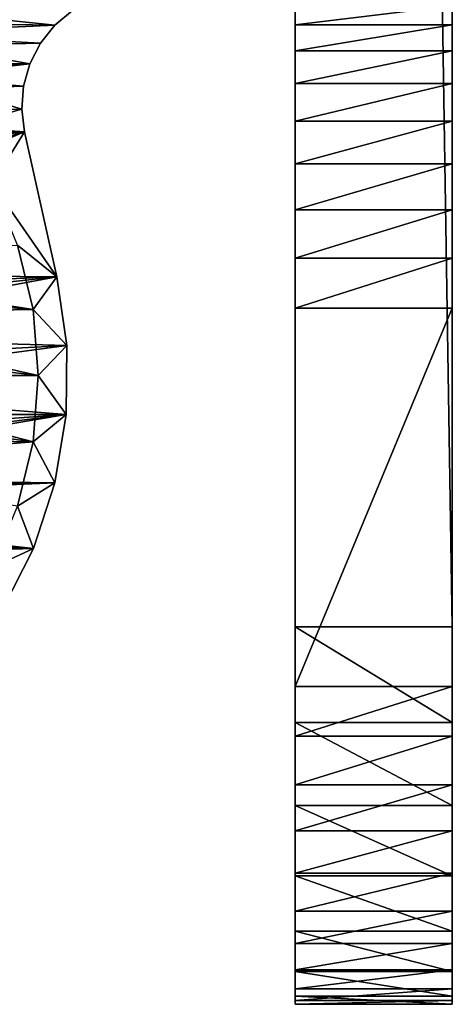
# Model space of a CAD drawing. Header units: inches. Extents: x -9.1 to 9.1, y 0 to 9.5.
# Tile 171 of 238: x 8.862 to 9.118, y 0 to 0.583. Entities that reach past the tile are written whole.
import ezdxf

# ---------------------------------------------------------------- set-up
doc = ezdxf.new("R2010")
doc.units = ezdxf.units.IN
doc.header["$LTSCALE"] = 65.185185
doc.header["$MEASUREMENT"] = 0
for name, color, linetype in [('1', 7, 'CONTINUOUS'), ('12', 7, 'CONTINUOUS'), ('141', 7, 'CONTINUOUS'), ('144', 7, 'CONTINUOUS'), ('145', 7, 'CONTINUOUS'), ('49', 7, 'CONTINUOUS'), ('50', 7, 'CONTINUOUS'), ('56', 7, 'CONTINUOUS'), ('57', 7, 'CONTINUOUS'), ('59', 7, 'CONTINUOUS'), ('6', 7, 'CONTINUOUS'), ('75', 7, 'CONTINUOUS'), ('76', 7, 'CONTINUOUS'), ('77', 7, 'CONTINUOUS'), ('84', 7, 'CONTINUOUS'), ('88', 7, 'CONTINUOUS')]:
    doc.layers.add(name, color=color, linetype=linetype)

msp = doc.modelspace()

# ---------------------------------------------------------------- linework, layer by layer
at = {"layer": '1', "color": 253, "linetype": 'Continuous', "true_color": 0xaab4c3}
for points in [[(9.118, 0.22326, 5.17118), (9.118, 6.10721, 0.23396), (9.118, 0.412, 6), (9.118, 0.22326, 5.17118)], [(9.118, 0.412, 6), (9.118, 6.10721, 0.23396), (9.118, 0.44141, 6.00231), (9.118, 0.412, 6)], [(9.118, 0.44141, 6.00231), (9.118, 6.10721, 0.23396), (9.118, 0.4701, 6.0092), (9.118, 0.44141, 6.00231)], [(9.118, 0.4701, 6.0092), (9.118, 6.10721, 0.23396), (9.118, 0.49735, 6.02049), (9.118, 0.4701, 6.0092)], [(9.118, 0.49735, 6.02049), (9.118, 6.10721, 0.23396), (9.118, 0.5225, 6.0359), (9.118, 0.49735, 6.02049)], [(9.118, 0.5225, 6.0359), (9.118, 6.10721, 0.23396), (9.118, 0.54494, 6.05506), (9.118, 0.5225, 6.0359)], [(9.118, 0.54494, 6.05506), (9.118, 6.10721, 0.23396), (9.118, 0.5641, 6.0775), (9.118, 0.54494, 6.05506)], [(9.118, 0.5641, 6.0775), (9.118, 6.10721, 0.23396), (9.118, 0.57951, 6.10265), (9.118, 0.5641, 6.0775)], [(9.118, 0.57951, 6.10265), (9.118, 6.10721, 0.23396), (9.118, 0.5908, 6.1299), (9.118, 0.57951, 6.10265)], [(9.118, 0.188, 6), (9.118, 0.22326, 5.17118), (9.118, 0.412, 6), (9.118, 0.188, 6)], [(9.118, 0.16684, 5.22485), (9.118, 0.22326, 5.17118), (9.118, 0.188, 6), (9.118, 0.16684, 5.22485)], [(9.118, 0.15859, 5.99769), (9.118, 0.16684, 5.22485), (9.118, 0.188, 6), (9.118, 0.15859, 5.99769)], [(9.118, 0.11754, 5.28512), (9.118, 0.16684, 5.22485), (9.118, 0.1299, 5.9908), (9.118, 0.11754, 5.28512)], [(9.118, 0.1299, 5.9908), (9.118, 0.16684, 5.22485), (9.118, 0.15859, 5.99769), (9.118, 0.1299, 5.9908)], [(9.118, 0.10265, 5.97951), (9.118, 0.11754, 5.28512), (9.118, 0.1299, 5.9908), (9.118, 0.10265, 5.97951)], [(9.118, 0.07611, 5.35105), (9.118, 0.11754, 5.28512), (9.118, 0.0775, 5.9641), (9.118, 0.07611, 5.35105)], [(9.118, 0.0775, 5.9641), (9.118, 0.11754, 5.28512), (9.118, 0.10265, 5.97951), (9.118, 0.0775, 5.9641)], [(9.118, 0.05506, 5.94494), (9.118, 0.07611, 5.35105), (9.118, 0.0775, 5.9641), (9.118, 0.05506, 5.94494)], [(9.118, 0.0432, 5.42162), (9.118, 0.07611, 5.35105), (9.118, 0.05506, 5.94494), (9.118, 0.0432, 5.42162)], [(9.118, 0.0359, 5.9225), (9.118, 0.0432, 5.42162), (9.118, 0.05506, 5.94494), (9.118, 0.0359, 5.9225)], [(9.118, 0.01933, 5.49574), (9.118, 0.0432, 5.42162), (9.118, 0.02049, 5.89735), (9.118, 0.01933, 5.49574)], [(9.118, 0.02049, 5.89735), (9.118, 0.0432, 5.42162), (9.118, 0.0359, 5.9225), (9.118, 0.02049, 5.89735)], [(9.118, 0.0092, 5.8701), (9.118, 0.01933, 5.49574), (9.118, 0.02049, 5.89735), (9.118, 0.0092, 5.8701)], [(9.118, 0.00485, 5.57224), (9.118, 0.01933, 5.49574), (9.118, 0.0092, 5.8701), (9.118, 0.00485, 5.57224)], [(9.118, 0.00231, 5.84141), (9.118, 0.00485, 5.57224), (9.118, 0.0092, 5.8701), (9.118, 0.00231, 5.84141)], [(9.118, 0, 5.64996), (9.118, 0.00485, 5.57224), (9.118, 0, 5.812), (9.118, 0, 5.64996)], [(9.118, 0, 5.812), (9.118, 0.00485, 5.57224), (9.118, 0.00231, 5.84141), (9.118, 0, 5.812)]]:
    msp.add_3dface(points, dxfattribs=at)
at = {"layer": '12', "color": 253, "linetype": 'Continuous', "true_color": 0xaab4c3}
for points in [[(9.118, 0, 5.64996), (9.118, 0, 5.812), (9.025, 0, 5.64996), (9.118, 0, 5.64996)], [(9.118, 0, 5.812), (9.025, 0, 5.812), (9.025, 0, 5.64996), (9.118, 0, 5.812)]]:
    msp.add_3dface(points, dxfattribs=at)
at = {"layer": '141', "color": 252, "linetype": 'Continuous', "true_color": 0x969696}
for points in [[(8.86076, 0.44925, 6.282), (8.86992, 0.41111, 6.282), (8.69018, 0.43917, 6.282), (8.86076, 0.44925, 6.282)], [(8.69018, 0.43917, 6.282), (8.86992, 0.41111, 6.282), (8.70199, 0.42478, 6.282), (8.69018, 0.43917, 6.282)], [(8.70199, 0.42478, 6.282), (8.86992, 0.41111, 6.282), (8.71077, 0.40835, 6.282), (8.70199, 0.42478, 6.282)], [(8.86992, 0.41111, 6.282), (8.873, 0.372, 6.282), (8.71077, 0.40835, 6.282), (8.86992, 0.41111, 6.282)], [(8.71077, 0.40835, 6.282), (8.873, 0.372, 6.282), (8.71617, 0.39053, 6.282), (8.71077, 0.40835, 6.282)], [(8.873, 0.372, 6.282), (8.718, 0.372, 6.282), (8.71617, 0.39053, 6.282), (8.873, 0.372, 6.282)], [(8.718, 0.372, 6.282), (8.86992, 0.33289, 6.282), (8.71617, 0.35347, 6.282), (8.718, 0.372, 6.282)], [(8.873, 0.372, 6.282), (8.86992, 0.33289, 6.282), (8.718, 0.372, 6.282), (8.873, 0.372, 6.282)], [(8.71617, 0.35347, 6.282), (8.86992, 0.33289, 6.282), (8.71077, 0.33565, 6.282), (8.71617, 0.35347, 6.282)], [(8.71077, 0.33565, 6.282), (8.86992, 0.33289, 6.282), (8.70199, 0.31922, 6.282), (8.71077, 0.33565, 6.282)], [(8.86992, 0.33289, 6.282), (8.86076, 0.29475, 6.282), (8.70199, 0.31922, 6.282), (8.86992, 0.33289, 6.282)]]:
    msp.add_3dface(points, dxfattribs=at)
at = {"layer": '144', "color": 252, "linetype": 'Continuous', "true_color": 0x969696}
for points in [[(8.873, 0.372, 6.407), (8.86992, 0.33289, 6.407), (8.873, 0.372, 6.282), (8.873, 0.372, 6.407)], [(8.873, 0.372, 6.282), (8.86992, 0.33289, 6.407), (8.86992, 0.33289, 6.282), (8.873, 0.372, 6.282)], [(8.86992, 0.33289, 6.407), (8.86076, 0.29475, 6.407), (8.86076, 0.29475, 6.282), (8.86992, 0.33289, 6.407)], [(8.86992, 0.33289, 6.407), (8.86076, 0.29475, 6.282), (8.86992, 0.33289, 6.282), (8.86992, 0.33289, 6.407)]]:
    msp.add_3dface(points, dxfattribs=at)
at = {"layer": '145', "color": 252, "linetype": 'Continuous', "true_color": 0x969696}
for points in [[(8.86076, 0.44925, 6.407), (8.86992, 0.41111, 6.407), (8.86076, 0.44925, 6.282), (8.86076, 0.44925, 6.407)], [(8.86992, 0.41111, 6.407), (8.86992, 0.41111, 6.282), (8.86076, 0.44925, 6.282), (8.86992, 0.41111, 6.407)], [(8.86992, 0.41111, 6.407), (8.873, 0.372, 6.407), (8.86992, 0.41111, 6.282), (8.86992, 0.41111, 6.407)], [(8.873, 0.372, 6.407), (8.873, 0.372, 6.282), (8.86992, 0.41111, 6.282), (8.873, 0.372, 6.407)]]:
    msp.add_3dface(points, dxfattribs=at)
at = {"layer": '49', "color": 253, "linetype": 'Continuous', "true_color": 0xaab4c3}
for points in [[(9.118, 6.10721, 0.23396), (9.118, 0.22326, 5.17118), (9.025, 6.10721, 0.23396), (9.118, 6.10721, 0.23396)], [(9.118, 0.22326, 5.17118), (9.025, 0.22326, 5.17118), (9.025, 6.10721, 0.23396), (9.118, 0.22326, 5.17118)]]:
    msp.add_3dface(points, dxfattribs=at)
at = {"layer": '50', "color": 253, "linetype": 'Continuous', "true_color": 0xaab4c3}
for points in [[(9.118, 0.22326, 5.17118), (9.118, 0.16684, 5.22485), (9.025, 0.22326, 5.17118), (9.118, 0.22326, 5.17118)], [(9.118, 0.16684, 5.22485), (9.025, 0.16684, 5.22485), (9.025, 0.22326, 5.17118), (9.118, 0.16684, 5.22485)], [(9.118, 0.16684, 5.22485), (9.118, 0.11754, 5.28512), (9.025, 0.16684, 5.22485), (9.118, 0.16684, 5.22485)], [(9.118, 0.11754, 5.28512), (9.025, 0.11754, 5.28512), (9.025, 0.16684, 5.22485), (9.118, 0.11754, 5.28512)], [(9.118, 0.11754, 5.28512), (9.118, 0.07611, 5.35105), (9.025, 0.11754, 5.28512), (9.118, 0.11754, 5.28512)], [(9.118, 0.07611, 5.35105), (9.025, 0.07611, 5.35105), (9.025, 0.11754, 5.28512), (9.118, 0.07611, 5.35105)], [(9.118, 0.07611, 5.35105), (9.118, 0.0432, 5.42162), (9.025, 0.07611, 5.35105), (9.118, 0.07611, 5.35105)], [(9.118, 0.0432, 5.42162), (9.025, 0.0432, 5.42162), (9.025, 0.07611, 5.35105), (9.118, 0.0432, 5.42162)], [(9.118, 0.0432, 5.42162), (9.118, 0.01933, 5.49574), (9.025, 0.0432, 5.42162), (9.118, 0.0432, 5.42162)], [(9.118, 0.01933, 5.49574), (9.025, 0.01933, 5.49574), (9.025, 0.0432, 5.42162), (9.118, 0.01933, 5.49574)], [(9.118, 0.01933, 5.49574), (9.118, 0.00485, 5.57224), (9.025, 0.01933, 5.49574), (9.118, 0.01933, 5.49574)], [(9.118, 0.00485, 5.57224), (9.025, 0.00485, 5.57224), (9.025, 0.01933, 5.49574), (9.118, 0.00485, 5.57224)], [(9.118, 0.00485, 5.57224), (9.118, 0, 5.64996), (9.025, 0.00485, 5.57224), (9.118, 0.00485, 5.57224)], [(9.118, 0, 5.64996), (9.025, 0, 5.64996), (9.025, 0.00485, 5.57224), (9.118, 0, 5.64996)]]:
    msp.add_3dface(points, dxfattribs=at)
at = {"layer": '56', "color": 253, "linetype": 'Continuous', "true_color": 0xaab4c3}
for points in [[(9.118, 0.188, 6), (9.118, 0.412, 6), (9.025, 0.188, 6), (9.118, 0.188, 6)], [(9.118, 0.412, 6), (9.025, 0.412, 6), (9.025, 0.188, 6), (9.118, 0.412, 6)]]:
    msp.add_3dface(points, dxfattribs=at)
at = {"layer": '57', "color": 253, "linetype": 'Continuous', "true_color": 0xaab4c3}
for points in [[(8.4314, 0.55867, 6.5), (8.88284, 0.57933, 6.5), (8.46211, 0.58571, 6.5), (8.4314, 0.55867, 6.5)], [(8.88284, 0.57933, 6.5), (8.89333, 0.5881, 6.5), (8.46211, 0.58571, 6.5), (8.88284, 0.57933, 6.5)], [(8.8743, 0.56867, 6.5), (8.88284, 0.57933, 6.5), (8.4314, 0.55867, 6.5), (8.8743, 0.56867, 6.5)], [(8.86803, 0.55652, 6.5), (8.8743, 0.56867, 6.5), (8.4314, 0.55867, 6.5), (8.86803, 0.55652, 6.5)], [(8.40517, 0.52727, 6.5), (8.86803, 0.55652, 6.5), (8.4314, 0.55867, 6.5), (8.40517, 0.52727, 6.5)], [(8.86429, 0.54337, 6.5), (8.86803, 0.55652, 6.5), (8.40517, 0.52727, 6.5), (8.86429, 0.54337, 6.5)], [(8.86322, 0.52975, 6.5), (8.86429, 0.54337, 6.5), (8.40517, 0.52727, 6.5), (8.86322, 0.52975, 6.5)], [(8.38404, 0.49223, 6.5), (8.86486, 0.51618, 6.5), (8.40517, 0.52727, 6.5), (8.38404, 0.49223, 6.5)], [(8.86486, 0.51618, 6.5), (8.86322, 0.52975, 6.5), (8.40517, 0.52727, 6.5), (8.86486, 0.51618, 6.5)], [(8.3685, 0.45438, 6.5), (8.86486, 0.51618, 6.5), (8.38404, 0.49223, 6.5), (8.3685, 0.45438, 6.5)], [(8.86486, 0.51618, 6.5), (8.3685, 0.45438, 6.5), (8.623, 0.4467, 6.5), (8.86486, 0.51618, 6.5)], [(8.63853, 0.44507, 6.5), (8.86486, 0.51618, 6.5), (8.623, 0.4467, 6.5), (8.63853, 0.44507, 6.5)], [(8.65338, 0.44024, 6.5), (8.86486, 0.51618, 6.5), (8.63853, 0.44507, 6.5), (8.65338, 0.44024, 6.5)], [(8.66691, 0.43244, 6.5), (8.86486, 0.51618, 6.5), (8.65338, 0.44024, 6.5), (8.66691, 0.43244, 6.5)], [(8.88405, 0.43039, 6.5), (8.86486, 0.51618, 6.5), (8.66691, 0.43244, 6.5), (8.88405, 0.43039, 6.5)], [(8.67852, 0.42199, 6.5), (8.88405, 0.43039, 6.5), (8.66691, 0.43244, 6.5), (8.67852, 0.42199, 6.5)], [(8.68769, 0.40935, 6.5), (8.88405, 0.43039, 6.5), (8.67852, 0.42199, 6.5), (8.68769, 0.40935, 6.5)], [(8.69405, 0.39508, 6.5), (8.88405, 0.43039, 6.5), (8.68769, 0.40935, 6.5), (8.69405, 0.39508, 6.5)], [(8.8899, 0.3899, 6.5), (8.88405, 0.43039, 6.5), (8.69405, 0.39508, 6.5), (8.8899, 0.3899, 6.5)], [(8.69729, 0.37981, 6.5), (8.8899, 0.3899, 6.5), (8.69405, 0.39508, 6.5), (8.69729, 0.37981, 6.5)], [(8.88951, 0.34898, 6.5), (8.8899, 0.3899, 6.5), (8.69729, 0.36419, 6.5), (8.88951, 0.34898, 6.5)], [(8.69729, 0.36419, 6.5), (8.8899, 0.3899, 6.5), (8.69729, 0.37981, 6.5), (8.69729, 0.36419, 6.5)], [(8.69405, 0.34892, 6.5), (8.88951, 0.34898, 6.5), (8.69729, 0.36419, 6.5), (8.69405, 0.34892, 6.5)], [(8.88288, 0.3086, 6.5), (8.88951, 0.34898, 6.5), (8.66691, 0.31156, 6.5), (8.88288, 0.3086, 6.5)], [(8.66691, 0.31156, 6.5), (8.88951, 0.34898, 6.5), (8.67852, 0.32201, 6.5), (8.66691, 0.31156, 6.5)], [(8.67852, 0.32201, 6.5), (8.88951, 0.34898, 6.5), (8.68769, 0.33465, 6.5), (8.67852, 0.32201, 6.5)], [(8.68769, 0.33465, 6.5), (8.88951, 0.34898, 6.5), (8.69405, 0.34892, 6.5), (8.68769, 0.33465, 6.5)], [(8.65338, 0.30376, 6.5), (8.88288, 0.3086, 6.5), (8.66691, 0.31156, 6.5), (8.65338, 0.30376, 6.5)], [(8.87017, 0.26971, 6.5), (8.88288, 0.3086, 6.5), (8.623, 0.2973, 6.5), (8.87017, 0.26971, 6.5)], [(8.623, 0.2973, 6.5), (8.88288, 0.3086, 6.5), (8.63853, 0.29893, 6.5), (8.623, 0.2973, 6.5)], [(8.63853, 0.29893, 6.5), (8.88288, 0.3086, 6.5), (8.65338, 0.30376, 6.5), (8.63853, 0.29893, 6.5)], [(8.3674, 0.2931, 6.5), (8.87017, 0.26971, 6.5), (8.623, 0.2973, 6.5), (8.3674, 0.2931, 6.5)], [(8.38242, 0.25504, 6.5), (8.87017, 0.26971, 6.5), (8.3674, 0.2931, 6.5), (8.38242, 0.25504, 6.5)], [(8.85168, 0.23321, 6.5), (8.87017, 0.26971, 6.5), (8.38242, 0.25504, 6.5), (8.85168, 0.23321, 6.5)]]:
    msp.add_3dface(points, dxfattribs=at)
at = {"layer": '59', "color": 253, "linetype": 'Continuous', "true_color": 0xaab4c3}
for points in [[(8.89333, 0.5881, 6.407), (8.88284, 0.57933, 6.407), (8.7365, 0.59475, 6.407), (8.89333, 0.5881, 6.407)], [(8.7365, 0.59475, 6.407), (8.88284, 0.57933, 6.407), (8.76995, 0.57425, 6.407), (8.7365, 0.59475, 6.407)], [(8.88284, 0.57933, 6.407), (8.8743, 0.56867, 6.407), (8.76995, 0.57425, 6.407), (8.88284, 0.57933, 6.407)], [(8.8743, 0.56867, 6.407), (8.86803, 0.55652, 6.407), (8.76995, 0.57425, 6.407), (8.8743, 0.56867, 6.407)], [(8.76995, 0.57425, 6.407), (8.86803, 0.55652, 6.407), (8.79978, 0.54878, 6.407), (8.76995, 0.57425, 6.407)], [(8.86803, 0.55652, 6.407), (8.86429, 0.54337, 6.407), (8.79978, 0.54878, 6.407), (8.86803, 0.55652, 6.407)], [(8.86429, 0.54337, 6.407), (8.86322, 0.52975, 6.407), (8.79978, 0.54878, 6.407), (8.86429, 0.54337, 6.407)], [(8.79978, 0.54878, 6.407), (8.86322, 0.52975, 6.407), (8.82525, 0.51895, 6.407), (8.79978, 0.54878, 6.407)], [(8.86322, 0.52975, 6.407), (8.86486, 0.51618, 6.407), (8.82525, 0.51895, 6.407), (8.86322, 0.52975, 6.407)], [(8.82525, 0.51895, 6.407), (8.86486, 0.51618, 6.407), (8.84575, 0.4855, 6.407), (8.82525, 0.51895, 6.407)], [(8.86486, 0.51618, 6.407), (8.88405, 0.43039, 6.407), (8.84575, 0.4855, 6.407), (8.86486, 0.51618, 6.407)], [(8.84575, 0.4855, 6.407), (8.88405, 0.43039, 6.407), (8.86076, 0.44925, 6.407), (8.84575, 0.4855, 6.407)], [(8.86076, 0.44925, 6.407), (8.88405, 0.43039, 6.407), (8.86992, 0.41111, 6.407), (8.86076, 0.44925, 6.407)], [(8.88405, 0.43039, 6.407), (8.8899, 0.3899, 6.407), (8.86992, 0.41111, 6.407), (8.88405, 0.43039, 6.407)], [(8.8899, 0.3899, 6.407), (8.873, 0.372, 6.407), (8.86992, 0.41111, 6.407), (8.8899, 0.3899, 6.407)], [(8.8899, 0.3899, 6.407), (8.88951, 0.34898, 6.407), (8.873, 0.372, 6.407), (8.8899, 0.3899, 6.407)], [(8.873, 0.372, 6.407), (8.88951, 0.34898, 6.407), (8.86992, 0.33289, 6.407), (8.873, 0.372, 6.407)], [(8.88951, 0.34898, 6.407), (8.88288, 0.3086, 6.407), (8.86992, 0.33289, 6.407), (8.88951, 0.34898, 6.407)], [(8.86992, 0.33289, 6.407), (8.88288, 0.3086, 6.407), (8.86076, 0.29475, 6.407), (8.86992, 0.33289, 6.407)], [(8.88288, 0.3086, 6.407), (8.87017, 0.26971, 6.407), (8.86076, 0.29475, 6.407), (8.88288, 0.3086, 6.407)], [(8.86076, 0.29475, 6.407), (8.87017, 0.26971, 6.407), (8.84575, 0.2585, 6.407), (8.86076, 0.29475, 6.407)], [(8.87017, 0.26971, 6.407), (8.85168, 0.23321, 6.407), (8.84575, 0.2585, 6.407), (8.87017, 0.26971, 6.407)]]:
    msp.add_3dface(points, dxfattribs=at)
at = {"layer": '6', "color": 253, "linetype": 'Continuous', "true_color": 0xaab4c3}
for points in [[(9.025, 0.22326, 5.17118), (9.025, 6.01855, 6.17586), (9.025, 6.10721, 0.23396), (9.025, 0.22326, 5.17118)], [(9.025, 5.90699, 6.24221), (9.025, 6.01855, 6.17586), (9.025, 0.22326, 5.17118), (9.025, 5.90699, 6.24221)], [(9.025, 5.8026, 6.31935), (9.025, 5.90699, 6.24221), (9.025, 0.22326, 5.17118), (9.025, 5.8026, 6.31935)], [(9.025, 5.70642, 6.40651), (9.025, 5.8026, 6.31935), (9.025, 0.22326, 5.17118), (9.025, 5.70642, 6.40651)], [(9.025, 5.69687, 6.41436), (9.025, 5.70642, 6.40651), (9.025, 0.22326, 5.17118), (9.025, 5.69687, 6.41436)], [(9.025, 5.68597, 6.42019), (9.025, 5.69687, 6.41436), (9.025, 0.22326, 5.17118), (9.025, 5.68597, 6.42019)], [(9.025, 5.67414, 6.42379), (9.025, 5.68597, 6.42019), (9.025, 0.22326, 5.17118), (9.025, 5.67414, 6.42379)], [(9.025, 5.66184, 6.425), (9.025, 5.67414, 6.42379), (9.025, 0.22326, 5.17118), (9.025, 5.66184, 6.425)], [(9.025, 2.99413, 6.07809), (9.025, 5.66184, 6.425), (9.025, 0.22326, 5.17118), (9.025, 2.99413, 6.07809)], [(9.025, 2.86795, 6.04764), (9.025, 2.99413, 6.07809), (9.025, 0.22326, 5.17118), (9.025, 2.86795, 6.04764)], [(9.025, 2.73937, 6.02992), (9.025, 2.86795, 6.04764), (9.025, 0.22326, 5.17118), (9.025, 2.73937, 6.02992)], [(9.025, 2.60965, 6.02511), (9.025, 2.73937, 6.02992), (9.025, 0.22326, 5.17118), (9.025, 2.60965, 6.02511)], [(9.025, 2.48011, 6.03326), (9.025, 2.60965, 6.02511), (9.025, 0.22326, 5.17118), (9.025, 2.48011, 6.03326)], [(9.025, 2.35203, 6.05429), (9.025, 2.48011, 6.03326), (9.025, 0.22326, 5.17118), (9.025, 2.35203, 6.05429)], [(9.025, 2.22667, 6.08798), (9.025, 2.35203, 6.05429), (9.025, 0.22326, 5.17118), (9.025, 2.22667, 6.08798)], [(9.025, 2.10531, 6.13401), (9.025, 2.22667, 6.08798), (9.025, 0.22326, 5.17118), (9.025, 2.10531, 6.13401)], [(9.025, 1.98914, 6.19191), (9.025, 2.10531, 6.13401), (9.025, 0.22326, 5.17118), (9.025, 1.98914, 6.19191)], [(9.025, 1.97936, 6.19636), (9.025, 1.98914, 6.19191), (9.025, 0.22326, 5.17118), (9.025, 1.97936, 6.19636)], [(9.025, 1.96897, 6.19908), (9.025, 1.97936, 6.19636), (9.025, 0.22326, 5.17118), (9.025, 1.96897, 6.19908)], [(9.025, 1.95826, 6.2), (9.025, 1.96897, 6.19908), (9.025, 0.22326, 5.17118), (9.025, 1.95826, 6.2)], [(9.025, 1.443, 6.2), (9.025, 1.95826, 6.2), (9.025, 0.22326, 5.17118), (9.025, 1.443, 6.2)], [(9.025, 1.42486, 6.20179), (9.025, 1.443, 6.2), (9.025, 0.22326, 5.17118), (9.025, 1.42486, 6.20179)], [(9.025, 1.40741, 6.20708), (9.025, 1.42486, 6.20179), (9.025, 0.22326, 5.17118), (9.025, 1.40741, 6.20708)], [(9.025, 1.39133, 6.21567), (9.025, 1.40741, 6.20708), (9.025, 0.22326, 5.17118), (9.025, 1.39133, 6.21567)], [(9.025, 1.37724, 6.22724), (9.025, 1.39133, 6.21567), (9.025, 0.22326, 5.17118), (9.025, 1.37724, 6.22724)], [(9.025, 1.36567, 6.24133), (9.025, 1.37724, 6.22724), (9.025, 0.22326, 5.17118), (9.025, 1.36567, 6.24133)], [(9.025, 1.35708, 6.25741), (9.025, 1.36567, 6.24133), (9.025, 0.22326, 5.17118), (9.025, 1.35708, 6.25741)], [(9.025, 1.35179, 6.27486), (9.025, 1.35708, 6.25741), (9.025, 0.22326, 5.17118), (9.025, 1.35179, 6.27486)], [(9.025, 1.35, 6.293), (9.025, 1.35179, 6.27486), (9.025, 0.22326, 5.17118), (9.025, 1.35, 6.293)], [(9.025, 1.35, 6.314), (9.025, 1.35, 6.293), (9.025, 0.22326, 5.17118), (9.025, 1.35, 6.314)], [(9.025, 0.5908, 6.1299), (9.025, 1.35, 6.314), (9.025, 0.22326, 5.17118), (9.025, 0.5908, 6.1299)], [(9.025, 0.57951, 6.10265), (9.025, 0.5908, 6.1299), (9.025, 0.22326, 5.17118), (9.025, 0.57951, 6.10265)], [(9.025, 0.5641, 6.0775), (9.025, 0.57951, 6.10265), (9.025, 0.22326, 5.17118), (9.025, 0.5641, 6.0775)], [(9.025, 0.54494, 6.05506), (9.025, 0.5641, 6.0775), (9.025, 0.22326, 5.17118), (9.025, 0.54494, 6.05506)], [(9.025, 0.5225, 6.0359), (9.025, 0.54494, 6.05506), (9.025, 0.22326, 5.17118), (9.025, 0.5225, 6.0359)], [(9.025, 0.49735, 6.02049), (9.025, 0.5225, 6.0359), (9.025, 0.22326, 5.17118), (9.025, 0.49735, 6.02049)], [(9.025, 0.4701, 6.0092), (9.025, 0.49735, 6.02049), (9.025, 0.22326, 5.17118), (9.025, 0.4701, 6.0092)], [(9.025, 0.44141, 6.00231), (9.025, 0.4701, 6.0092), (9.025, 0.22326, 5.17118), (9.025, 0.44141, 6.00231)], [(9.025, 0.412, 6), (9.025, 0.44141, 6.00231), (9.025, 0.22326, 5.17118), (9.025, 0.412, 6)], [(9.025, 0.188, 6), (9.025, 0.412, 6), (9.025, 0.22326, 5.17118), (9.025, 0.188, 6)], [(9.025, 0.16684, 5.22485), (9.025, 0.188, 6), (9.025, 0.22326, 5.17118), (9.025, 0.16684, 5.22485)], [(9.025, 0.15859, 5.99769), (9.025, 0.188, 6), (9.025, 0.16684, 5.22485), (9.025, 0.15859, 5.99769)], [(9.025, 0.11754, 5.28512), (9.025, 0.15859, 5.99769), (9.025, 0.16684, 5.22485), (9.025, 0.11754, 5.28512)], [(9.025, 0.1299, 5.9908), (9.025, 0.15859, 5.99769), (9.025, 0.11754, 5.28512), (9.025, 0.1299, 5.9908)], [(9.025, 0.10265, 5.97951), (9.025, 0.1299, 5.9908), (9.025, 0.11754, 5.28512), (9.025, 0.10265, 5.97951)], [(9.025, 0.07611, 5.35105), (9.025, 0.10265, 5.97951), (9.025, 0.11754, 5.28512), (9.025, 0.07611, 5.35105)], [(9.025, 0.0775, 5.9641), (9.025, 0.10265, 5.97951), (9.025, 0.07611, 5.35105), (9.025, 0.0775, 5.9641)], [(9.025, 0.05506, 5.94494), (9.025, 0.0775, 5.9641), (9.025, 0.07611, 5.35105), (9.025, 0.05506, 5.94494)], [(9.025, 0.0432, 5.42162), (9.025, 0.05506, 5.94494), (9.025, 0.07611, 5.35105), (9.025, 0.0432, 5.42162)], [(9.025, 0.0359, 5.9225), (9.025, 0.05506, 5.94494), (9.025, 0.0432, 5.42162), (9.025, 0.0359, 5.9225)], [(9.025, 0.01933, 5.49574), (9.025, 0.0359, 5.9225), (9.025, 0.0432, 5.42162), (9.025, 0.01933, 5.49574)], [(9.025, 0.02049, 5.89735), (9.025, 0.0359, 5.9225), (9.025, 0.01933, 5.49574), (9.025, 0.02049, 5.89735)], [(9.025, 0.0092, 5.8701), (9.025, 0.02049, 5.89735), (9.025, 0.01933, 5.49574), (9.025, 0.0092, 5.8701)], [(9.025, 0.00485, 5.57224), (9.025, 0.0092, 5.8701), (9.025, 0.01933, 5.49574), (9.025, 0.00485, 5.57224)], [(9.025, 0.00231, 5.84141), (9.025, 0.0092, 5.8701), (9.025, 0.00485, 5.57224), (9.025, 0.00231, 5.84141)], [(9.025, 0, 5.64996), (9.025, 0.00231, 5.84141), (9.025, 0.00485, 5.57224), (9.025, 0, 5.64996)], [(9.025, 0, 5.812), (9.025, 0.00231, 5.84141), (9.025, 0, 5.64996), (9.025, 0, 5.812)]]:
    msp.add_3dface(points, dxfattribs=at)
at = {"layer": '75', "color": 253, "linetype": 'Continuous', "true_color": 0xaab4c3}
for points in [[(8.89333, 0.5881, 6.5), (8.88284, 0.57933, 6.5), (8.89333, 0.5881, 6.407), (8.89333, 0.5881, 6.5)], [(8.88284, 0.57933, 6.5), (8.88284, 0.57933, 6.407), (8.89333, 0.5881, 6.407), (8.88284, 0.57933, 6.5)], [(8.88284, 0.57933, 6.5), (8.8743, 0.56867, 6.5), (8.88284, 0.57933, 6.407), (8.88284, 0.57933, 6.5)], [(8.8743, 0.56867, 6.5), (8.8743, 0.56867, 6.407), (8.88284, 0.57933, 6.407), (8.8743, 0.56867, 6.5)], [(8.8743, 0.56867, 6.5), (8.86803, 0.55652, 6.5), (8.8743, 0.56867, 6.407), (8.8743, 0.56867, 6.5)], [(8.86803, 0.55652, 6.5), (8.86803, 0.55652, 6.407), (8.8743, 0.56867, 6.407), (8.86803, 0.55652, 6.5)], [(8.86803, 0.55652, 6.5), (8.86429, 0.54337, 6.5), (8.86803, 0.55652, 6.407), (8.86803, 0.55652, 6.5)], [(8.86429, 0.54337, 6.5), (8.86429, 0.54337, 6.407), (8.86803, 0.55652, 6.407), (8.86429, 0.54337, 6.5)], [(8.86429, 0.54337, 6.5), (8.86322, 0.52975, 6.5), (8.86429, 0.54337, 6.407), (8.86429, 0.54337, 6.5)], [(8.86322, 0.52975, 6.5), (8.86322, 0.52975, 6.407), (8.86429, 0.54337, 6.407), (8.86322, 0.52975, 6.5)], [(8.86322, 0.52975, 6.5), (8.86486, 0.51618, 6.5), (8.86322, 0.52975, 6.407), (8.86322, 0.52975, 6.5)], [(8.86486, 0.51618, 6.5), (8.86486, 0.51618, 6.407), (8.86322, 0.52975, 6.407), (8.86486, 0.51618, 6.5)]]:
    msp.add_3dface(points, dxfattribs=at)
at = {"layer": '76', "color": 253, "linetype": 'Continuous', "true_color": 0xaab4c3}
for points in [[(8.86486, 0.51618, 6.5), (8.88405, 0.43039, 6.5), (8.88405, 0.43039, 6.407), (8.86486, 0.51618, 6.5)], [(8.86486, 0.51618, 6.5), (8.88405, 0.43039, 6.407), (8.86486, 0.51618, 6.407), (8.86486, 0.51618, 6.5)]]:
    msp.add_3dface(points, dxfattribs=at)
at = {"layer": '77', "color": 253, "linetype": 'Continuous', "true_color": 0xaab4c3}
for points in [[(8.88405, 0.43039, 6.5), (8.8899, 0.3899, 6.5), (8.88405, 0.43039, 6.407), (8.88405, 0.43039, 6.5)], [(8.8899, 0.3899, 6.5), (8.8899, 0.3899, 6.407), (8.88405, 0.43039, 6.407), (8.8899, 0.3899, 6.5)], [(8.8899, 0.3899, 6.5), (8.88951, 0.34898, 6.5), (8.8899, 0.3899, 6.407), (8.8899, 0.3899, 6.5)], [(8.88951, 0.34898, 6.5), (8.88951, 0.34898, 6.407), (8.8899, 0.3899, 6.407), (8.88951, 0.34898, 6.5)], [(8.88951, 0.34898, 6.5), (8.88288, 0.3086, 6.5), (8.88951, 0.34898, 6.407), (8.88951, 0.34898, 6.5)], [(8.88288, 0.3086, 6.5), (8.88288, 0.3086, 6.407), (8.88951, 0.34898, 6.407), (8.88288, 0.3086, 6.5)], [(8.88288, 0.3086, 6.5), (8.87017, 0.26971, 6.5), (8.88288, 0.3086, 6.407), (8.88288, 0.3086, 6.5)], [(8.87017, 0.26971, 6.5), (8.87017, 0.26971, 6.407), (8.88288, 0.3086, 6.407), (8.87017, 0.26971, 6.5)], [(8.87017, 0.26971, 6.5), (8.85168, 0.23321, 6.5), (8.87017, 0.26971, 6.407), (8.87017, 0.26971, 6.5)], [(8.85168, 0.23321, 6.5), (8.85168, 0.23321, 6.407), (8.87017, 0.26971, 6.407), (8.85168, 0.23321, 6.5)]]:
    msp.add_3dface(points, dxfattribs=at)
at = {"layer": '84', "color": 253, "linetype": 'Continuous', "true_color": 0xaab4c3}
for points in [[(9.118, 0.57951, 6.10265), (9.118, 0.5908, 6.1299), (9.025, 0.57951, 6.10265), (9.118, 0.57951, 6.10265)], [(9.118, 0.5908, 6.1299), (9.025, 0.5908, 6.1299), (9.025, 0.57951, 6.10265), (9.118, 0.5908, 6.1299)], [(9.118, 0.5641, 6.0775), (9.118, 0.57951, 6.10265), (9.025, 0.5641, 6.0775), (9.118, 0.5641, 6.0775)], [(9.118, 0.57951, 6.10265), (9.025, 0.57951, 6.10265), (9.025, 0.5641, 6.0775), (9.118, 0.57951, 6.10265)], [(9.118, 0.54494, 6.05506), (9.118, 0.5641, 6.0775), (9.025, 0.54494, 6.05506), (9.118, 0.54494, 6.05506)], [(9.118, 0.5641, 6.0775), (9.025, 0.5641, 6.0775), (9.025, 0.54494, 6.05506), (9.118, 0.5641, 6.0775)], [(9.118, 0.5225, 6.0359), (9.118, 0.54494, 6.05506), (9.025, 0.5225, 6.0359), (9.118, 0.5225, 6.0359)], [(9.118, 0.54494, 6.05506), (9.025, 0.54494, 6.05506), (9.025, 0.5225, 6.0359), (9.118, 0.54494, 6.05506)], [(9.118, 0.49735, 6.02049), (9.118, 0.5225, 6.0359), (9.025, 0.49735, 6.02049), (9.118, 0.49735, 6.02049)], [(9.118, 0.5225, 6.0359), (9.025, 0.5225, 6.0359), (9.025, 0.49735, 6.02049), (9.118, 0.5225, 6.0359)], [(9.118, 0.4701, 6.0092), (9.118, 0.49735, 6.02049), (9.025, 0.4701, 6.0092), (9.118, 0.4701, 6.0092)], [(9.118, 0.49735, 6.02049), (9.025, 0.49735, 6.02049), (9.025, 0.4701, 6.0092), (9.118, 0.49735, 6.02049)], [(9.118, 0.44141, 6.00231), (9.118, 0.4701, 6.0092), (9.025, 0.44141, 6.00231), (9.118, 0.44141, 6.00231)], [(9.118, 0.4701, 6.0092), (9.025, 0.4701, 6.0092), (9.025, 0.44141, 6.00231), (9.118, 0.4701, 6.0092)], [(9.118, 0.412, 6), (9.118, 0.44141, 6.00231), (9.025, 0.412, 6), (9.118, 0.412, 6)], [(9.118, 0.44141, 6.00231), (9.025, 0.44141, 6.00231), (9.025, 0.412, 6), (9.118, 0.44141, 6.00231)]]:
    msp.add_3dface(points, dxfattribs=at)
at = {"layer": '88', "color": 253, "linetype": 'Continuous', "true_color": 0xaab4c3}
for points in [[(9.118, 0.15859, 5.99769), (9.118, 0.188, 6), (9.025, 0.15859, 5.99769), (9.118, 0.15859, 5.99769)], [(9.118, 0.188, 6), (9.025, 0.188, 6), (9.025, 0.15859, 5.99769), (9.118, 0.188, 6)], [(9.118, 0.1299, 5.9908), (9.118, 0.15859, 5.99769), (9.025, 0.1299, 5.9908), (9.118, 0.1299, 5.9908)], [(9.118, 0.15859, 5.99769), (9.025, 0.15859, 5.99769), (9.025, 0.1299, 5.9908), (9.118, 0.15859, 5.99769)], [(9.118, 0.10265, 5.97951), (9.118, 0.1299, 5.9908), (9.025, 0.10265, 5.97951), (9.118, 0.10265, 5.97951)], [(9.118, 0.1299, 5.9908), (9.025, 0.1299, 5.9908), (9.025, 0.10265, 5.97951), (9.118, 0.1299, 5.9908)], [(9.118, 0.0775, 5.9641), (9.118, 0.10265, 5.97951), (9.025, 0.0775, 5.9641), (9.118, 0.0775, 5.9641)], [(9.118, 0.10265, 5.97951), (9.025, 0.10265, 5.97951), (9.025, 0.0775, 5.9641), (9.118, 0.10265, 5.97951)], [(9.118, 0.05506, 5.94494), (9.118, 0.0775, 5.9641), (9.025, 0.05506, 5.94494), (9.118, 0.05506, 5.94494)], [(9.118, 0.0775, 5.9641), (9.025, 0.0775, 5.9641), (9.025, 0.05506, 5.94494), (9.118, 0.0775, 5.9641)], [(9.118, 0.0359, 5.9225), (9.118, 0.05506, 5.94494), (9.025, 0.0359, 5.9225), (9.118, 0.0359, 5.9225)], [(9.118, 0.05506, 5.94494), (9.025, 0.05506, 5.94494), (9.025, 0.0359, 5.9225), (9.118, 0.05506, 5.94494)], [(9.118, 0.02049, 5.89735), (9.118, 0.0359, 5.9225), (9.025, 0.02049, 5.89735), (9.118, 0.02049, 5.89735)], [(9.118, 0.0359, 5.9225), (9.025, 0.0359, 5.9225), (9.025, 0.02049, 5.89735), (9.118, 0.0359, 5.9225)], [(9.118, 0.0092, 5.8701), (9.118, 0.02049, 5.89735), (9.025, 0.0092, 5.8701), (9.118, 0.0092, 5.8701)], [(9.118, 0.02049, 5.89735), (9.025, 0.02049, 5.89735), (9.025, 0.0092, 5.8701), (9.118, 0.02049, 5.89735)], [(9.118, 0.00231, 5.84141), (9.118, 0.0092, 5.8701), (9.025, 0.00231, 5.84141), (9.118, 0.00231, 5.84141)], [(9.118, 0.0092, 5.8701), (9.025, 0.0092, 5.8701), (9.025, 0.00231, 5.84141), (9.118, 0.0092, 5.8701)], [(9.118, 0, 5.812), (9.118, 0.00231, 5.84141), (9.025, 0, 5.812), (9.118, 0, 5.812)], [(9.118, 0.00231, 5.84141), (9.025, 0.00231, 5.84141), (9.025, 0, 5.812), (9.118, 0.00231, 5.84141)]]:
    msp.add_3dface(points, dxfattribs=at)

doc.saveas('drawing.dxf')
